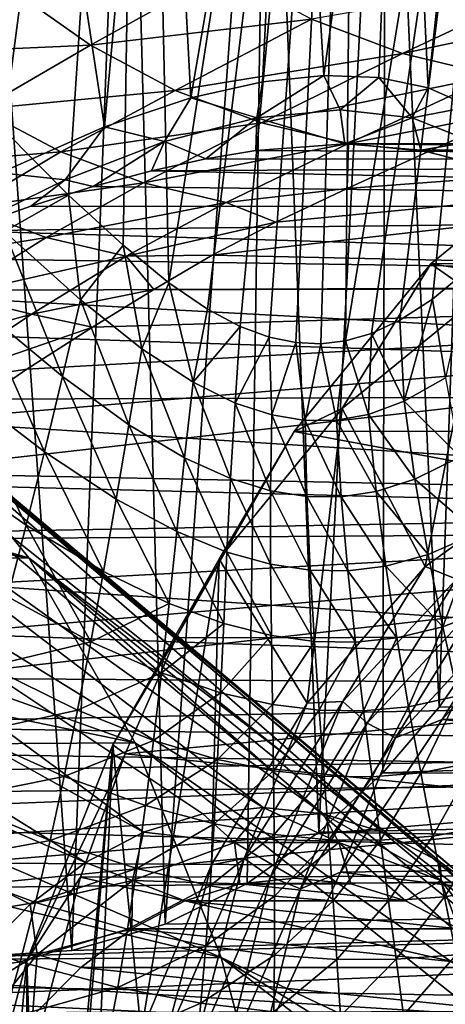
# Model space of a CAD drawing. Header units: metres. Extents: x 26 to 263, y -109 to 109.
# Tile 97 of 256: x 92.9 to 95.45, y -72.08 to -66.18. Entities that reach past the tile are written whole.
import ezdxf

# ---------------------------------------------------------------- set-up
doc = ezdxf.new("R2010")
doc.units = ezdxf.units.M
doc.layers.add('solid_500750', color=7, linetype='CONTINUOUS')

msp = doc.modelspace()

# ---------------------------------------------------------------- linework, layer by layer
at = {"layer": 'solid_500750'}
for points in [[(92.349869, -66.37558, -10.778296), (92.253792, -60.489216, -11.019605), (93.637665, -60.489216, -10.379937)], [(92.804375, -66.839622, -10.571192), (92.349869, -66.37558, -10.778296), (93.637665, -60.489216, -10.379937)], [(93.195076, -67.233391, -10.374574), (92.804375, -66.839622, -10.571192), (93.637665, -60.489216, -10.379937)], [(93.521492, -67.53334, -10.197003), (93.195076, -67.233391, -10.374574), (93.637665, -60.489216, -10.379937)], [(93.79454, -67.759102, -10.038718), (93.521492, -67.53334, -10.197003), (93.637665, -60.489216, -10.379937)], [(93.79454, -67.759102, -10.038718), (93.637665, -60.489216, -10.379937), (94.927635, -60.489216, -9.567357)], [(94.026596, -67.916397, -9.897257), (93.79454, -67.759102, -10.038718), (94.927635, -60.489216, -9.567357)], [(94.223351, -68.019287, -9.772202), (94.026596, -67.916397, -9.897257), (94.927635, -60.489216, -9.567357)], [(94.397377, -68.083305, -9.657588), (94.223351, -68.019287, -9.772202), (94.927635, -60.489216, -9.567357)], [(94.557495, -68.116325, -9.548771), (94.397377, -68.083305, -9.657588), (94.927635, -60.489216, -9.567357)], [(94.707169, -68.123459, -9.444062), (94.557495, -68.116325, -9.548771), (94.927635, -60.489216, -9.567357)], [(94.855202, -68.105576, -9.337617), (94.707169, -68.123459, -9.444062), (94.927635, -60.489216, -9.567357)], [(94.855202, -68.105576, -9.337617), (94.927635, -60.489216, -9.567357), (96.102196, -60.489216, -8.595399)], [(95.010353, -68.062431, -9.222814), (94.855202, -68.105576, -9.337617), (96.102196, -60.489216, -8.595399)], [(95.180176, -67.982773, -9.093325), (95.010353, -68.062431, -9.222814), (96.102196, -60.489216, -8.595399)], [(95.375259, -67.857002, -8.939245), (95.180176, -67.982773, -9.093325), (96.102196, -60.489216, -8.595399)], [(95.599876, -67.671043, -8.754326), (95.375259, -67.857002, -8.939245), (96.102196, -60.489216, -8.595399)], [(92.595161, -71.798309, -6.821433), (93.213516, -71.758476, -6.361683), (92.598267, -63.165283, -7.045923)], [(93.213516, -71.758476, -6.361683), (93.547867, -63.165283, -6.325364), (92.598267, -63.165283, -7.045923)], [(93.410065, -66.824394, 6.309254), (92.786674, -67.098976, 6.786581), (92.851974, -63.165283, 6.873679)], [(93.410065, -66.824394, 6.309254), (92.851974, -63.165283, 6.873679), (93.742744, -63.165283, 6.14898)], [(93.213516, -71.758476, -6.361683), (93.773468, -71.601631, -5.861157), (93.547867, -63.165283, -6.325364)], [(93.928223, -66.650398, 5.830965), (93.410065, -66.824394, 6.309254), (93.742744, -63.165283, 6.14898)], [(93.773468, -71.601631, -5.861157), (94.386108, -63.165283, -5.477837), (93.547867, -63.165283, -6.325364)], [(93.928223, -66.650398, 5.830965), (93.742744, -63.165283, 6.14898), (94.526543, -63.165283, 5.309737)], [(93.773468, -71.601631, -5.861157), (94.264328, -71.357086, -5.338443), (94.386108, -63.165283, -5.477837)], [(94.356415, -66.553879, 5.36456), (93.928223, -66.650398, 5.830965), (94.526543, -63.165283, 5.309737)], [(94.264328, -71.357086, -5.338443), (94.694374, -71.050339, -4.79473), (94.386108, -63.165283, -5.477837)], [(94.724045, -66.51535, 4.897476), (94.356415, -66.553879, 5.36456), (94.526543, -63.165283, 5.309737)], [(94.694374, -71.050339, -4.79473), (95.096161, -63.165283, -4.520353), (94.386108, -63.165283, -5.477837)], [(94.724045, -66.51535, 4.897476), (94.526543, -63.165283, 5.309737), (95.188766, -63.165283, 4.371584)], [(94.694374, -71.050339, -4.79473), (95.077049, -70.694931, -4.218605), (95.096161, -63.165283, -4.520353)], [(95.054848, -66.527321, 4.407077), (94.724045, -66.51535, 4.897476), (95.188766, -63.165283, 4.371584)], [(95.35041, -66.589828, 3.890971), (95.054848, -66.527321, 4.407077), (95.188766, -63.165283, 4.371584)], [(95.077049, -70.694931, -4.218605), (95.416168, -70.300903, -3.601927), (95.096161, -63.165283, -4.520353)], [(95.416168, -70.300903, -3.601927), (95.663773, -63.165283, -3.472131), (95.096161, -63.165283, -4.520353)], [(95.35041, -66.589828, 3.890971), (95.188766, -63.165283, 4.371584), (95.717072, -63.165283, 3.351997)], [(95.604256, -66.700859, 3.361442), (95.35041, -66.589828, 3.890971), (95.717072, -63.165283, 3.351997)], [(95.416168, -70.300903, -3.601927), (95.708122, -69.880592, -2.943548), (95.663773, -63.165283, -3.472131)], [(93.325455, -66.335068, 13.679985), (94.11557, -65.894485, 13.639935), (92.834808, -65.986336, 13.284221)], [(94.65081, -66.179298, 14.07344), (94.11557, -65.894485, 13.639935), (93.325455, -66.335068, 13.679985)], [(95.196045, -66.384613, 14.518682), (96.214127, -65.904076, 14.46312), (94.65081, -66.179298, 14.07344)], [(96.792694, -66.044327, 14.938733), (96.214127, -65.904076, 14.46312), (95.196045, -66.384613, 14.518682)], [(93.325455, -66.335068, 13.679985), (92.834808, -65.986336, 13.284221), (92.196114, -66.383713, 13.304923)], [(95.744217, -66.516724, 14.967596), (96.792694, -66.044327, 14.938733), (95.196045, -66.384613, 14.518682)], [(93.833542, -66.605049, 14.093684), (94.65081, -66.179298, 14.07344), (93.325455, -66.335068, 13.679985)], [(95.196045, -66.384613, 14.518682), (94.65081, -66.179298, 14.07344), (93.833542, -66.605049, 14.093684)], [(92.6642, -66.717148, 13.685437), (93.325455, -66.335068, 13.679985), (92.196114, -66.383713, 13.304923)], [(93.833542, -66.605049, 14.093684), (93.325455, -66.335068, 13.679985), (92.6642, -66.717148, 13.685437)], [(94.351311, -66.799202, 14.517361), (95.196045, -66.384613, 14.518682), (93.833542, -66.605049, 14.093684)], [(95.744217, -66.516724, 14.967596), (95.196045, -66.384613, 14.518682), (94.351311, -66.799202, 14.517361)], [(94.323746, -66.769424, 5.417156), (94.356415, -66.553879, 5.36456), (94.724045, -66.51535, 4.897476)], [(94.821991, -66.72094, 4.776449), (94.323746, -66.769424, 5.417156), (94.724045, -66.51535, 4.897476)], [(94.872162, -66.924156, 14.942891), (95.744217, -66.516724, 14.967596), (94.351311, -66.799202, 14.517361)], [(94.821991, -66.72094, 4.776449), (94.724045, -66.51535, 4.897476), (95.054848, -66.527321, 4.407077)], [(95.253601, -66.769493, 4.089092), (94.821991, -66.72094, 4.776449), (95.054848, -66.527321, 4.407077)], [(94.872162, -66.924156, 14.942891), (95.886612, -66.728287, 15.34569), (95.744217, -66.516724, 14.967596)], [(95.253601, -66.769493, 4.089092), (95.054848, -66.527321, 4.407077), (95.35041, -66.589828, 3.890971)], [(93.148903, -66.974266, 14.082107), (93.833542, -66.605049, 14.093684), (92.6642, -66.717148, 13.685437)], [(94.351311, -66.799202, 14.517361), (93.833542, -66.605049, 14.093684), (93.148903, -66.974266, 14.082107)], [(94.323746, -66.769424, 5.417156), (93.928223, -66.650398, 5.830965), (94.356415, -66.553879, 5.36456)], [(94.054443, -67.591896, 15.195211), (102.010353, -67.767082, 20.962805), (102.72541, -66.603149, 19.941813)], [(94.437431, -67.394508, 15.224483), (94.054443, -67.591896, 15.195211), (102.72541, -66.603149, 19.941813)], [(94.863274, -67.193092, 15.267376), (94.437431, -67.394508, 15.224483), (102.72541, -66.603149, 19.941813)], [(95.347252, -66.972404, 15.312216), (94.863274, -67.193092, 15.267376), (102.72541, -66.603149, 19.941813)], [(95.253601, -66.769493, 4.089092), (95.35041, -66.589828, 3.890971), (95.604256, -66.700859, 3.361442)], [(95.886612, -66.728287, 15.34569), (95.347252, -66.972404, 15.312216), (102.72541, -66.603149, 19.941813)], [(93.770363, -66.912209, 5.998648), (93.410065, -66.824394, 6.309254), (93.928223, -66.650398, 5.830965)], [(94.323746, -66.769424, 5.417156), (93.770363, -66.912209, 5.998648), (93.928223, -66.650398, 5.830965)], [(93.148903, -66.974266, 14.082107), (92.6642, -66.717148, 13.685437), (92.114487, -67.058716, 13.696397)], [(94.850075, -66.925003, 4.80234), (94.323746, -66.769424, 5.417156), (94.821991, -66.72094, 4.776449)], [(94.850075, -66.925003, 4.80234), (94.821991, -66.72094, 4.776449), (95.253601, -66.769493, 4.089092)], [(95.610672, -66.912331, 3.370238), (95.253601, -66.769493, 4.089092), (95.604256, -66.700859, 3.361442)], [(94.016647, -67.015167, 5.796372), (93.770363, -66.912209, 5.998648), (94.323746, -66.769424, 5.417156)], [(94.316681, -66.964966, 5.478585), (94.016647, -67.015167, 5.796372), (94.323746, -66.769424, 5.417156)], [(94.850075, -66.925003, 4.80234), (94.316681, -66.964966, 5.478585), (94.323746, -66.769424, 5.417156)], [(95.304832, -66.964249, 4.068787), (94.850075, -66.925003, 4.80234), (95.253601, -66.769493, 4.089092)], [(94.872162, -66.924156, 14.942891), (95.347252, -66.972404, 15.312216), (95.886612, -66.728287, 15.34569)], [(95.304832, -66.964249, 4.068787), (95.253601, -66.769493, 4.089092), (95.610672, -66.912331, 3.370238)], [(93.175049, -67.141853, 6.512582), (92.786674, -67.098976, 6.786581), (93.410065, -66.824394, 6.309254)], [(92.81057, -67.449974, -10.561358), (92.804375, -66.839622, -10.571192), (93.195076, -67.233391, -10.374574)], [(93.642822, -67.158257, 14.486878), (94.351311, -66.799202, 14.517361), (93.148903, -66.974266, 14.082107)], [(93.770363, -66.912209, 5.998648), (93.175049, -67.141853, 6.512582), (93.410065, -66.824394, 6.309254)], [(94.872162, -66.924156, 14.942891), (94.351311, -66.799202, 14.517361), (93.642822, -67.158257, 14.486878)], [(93.34259, -67.18119, 6.398139), (93.175049, -67.141853, 6.512582), (93.770363, -66.912209, 5.998648)], [(93.690796, -67.087105, 6.103824), (93.34259, -67.18119, 6.398139), (93.770363, -66.912209, 5.998648)], [(94.139778, -67.276001, 14.891455), (94.872162, -66.924156, 14.942891), (93.642822, -67.158257, 14.486878)], [(94.016647, -67.015167, 5.796372), (93.690796, -67.087105, 6.103824), (93.770363, -66.912209, 5.998648)], [(94.139778, -67.276001, 14.891455), (94.863274, -67.193092, 15.267376), (94.872162, -66.924156, 14.942891)], [(105.149483, -67.021484, 13.645908), (94.316681, -66.964966, 5.478585), (94.850075, -66.925003, 4.80234)], [(105.919426, -66.925003, 12.546307), (94.850075, -66.925003, 4.80234), (95.304832, -66.964249, 4.068787)], [(105.919426, -66.925003, 12.546307), (105.149483, -67.021484, 13.645908), (94.850075, -66.925003, 4.80234)], [(94.872162, -66.924156, 14.942891), (94.863274, -67.193092, 15.267376), (95.347252, -66.972404, 15.312216)], [(95.501938, -67.014297, 3.677047), (95.304832, -66.964249, 4.068787), (95.610672, -66.912331, 3.370238)], [(105.919426, -66.925003, 12.546307), (95.304832, -66.964249, 4.068787), (95.501938, -67.014297, 3.677047)], [(96.273888, -66.905464, 9.976745), (95.651535, -67.844826, 9.122114), (95.366211, -67.645096, 11.273047)], [(96.273888, -66.905464, 9.976745), (95.366211, -67.645096, 11.273047), (102.661972, -67.639748, 16.370296)], [(92.583122, -67.308205, 14.082163), (93.148903, -66.974266, 14.082107), (92.114487, -67.058716, 13.696397)], [(93.642822, -67.158257, 14.486878), (93.148903, -66.974266, 14.082107), (92.583122, -67.308205, 14.082163)], [(105.149483, -67.021484, 13.645908), (93.690796, -67.087105, 6.103824), (94.016647, -67.015167, 5.796372)], [(105.149483, -67.021484, 13.645908), (94.016647, -67.015167, 5.796372), (94.316681, -66.964966, 5.478585)], [(105.149483, -67.021484, 13.645908), (104.397827, -67.307922, 14.719394), (93.690796, -67.087105, 6.103824)], [(93.175049, -67.141853, 6.512582), (92.551147, -67.447548, 6.954322), (92.786674, -67.098976, 6.786581)], [(104.397827, -67.307922, 14.719394), (93.34259, -67.18119, 6.398139), (93.690796, -67.087105, 6.103824)], [(92.969406, -67.298622, 6.67836), (92.551147, -67.447548, 6.954322), (93.175049, -67.141853, 6.512582)], [(93.06015, -67.485786, 14.474038), (93.642822, -67.158257, 14.486878), (92.583122, -67.308205, 14.082163)], [(93.34259, -67.18119, 6.398139), (92.969406, -67.298622, 6.67836), (93.175049, -67.141853, 6.512582)], [(104.397827, -67.307922, 14.719394), (92.969406, -67.298622, 6.67836), (93.34259, -67.18119, 6.398139)], [(94.139778, -67.276001, 14.891455), (93.642822, -67.158257, 14.486878), (93.06015, -67.485786, 14.474038)], [(94.139778, -67.276001, 14.891455), (94.437431, -67.394508, 15.224483), (94.863274, -67.193092, 15.267376)], [(93.265938, -67.85997, -10.331174), (92.81057, -67.449974, -10.561358), (93.195076, -67.233391, -10.374574)], [(93.265938, -67.85997, -10.331174), (93.195076, -67.233391, -10.374574), (93.521492, -67.53334, -10.197003)], [(94.360352, -70.902344, 4.454275), (89.638306, -67.300003, 1.147153), (88.741898, -67.436729, 2.427351)], [(94.721375, -70.939102, 3.938675), (90.534706, -67.436729, -0.133045), (89.638306, -67.300003, 1.147153)], [(94.360352, -70.902344, 4.454275), (94.721375, -70.939102, 3.938675), (89.638306, -67.300003, 1.147153)], [(93.06015, -67.485786, 14.474038), (92.583122, -67.308205, 14.082163), (92.044441, -67.654678, 14.093661)], [(104.397827, -67.307922, 14.719394), (92.551147, -67.447548, 6.954322), (92.969406, -67.298622, 6.67836)], [(104.397827, -67.307922, 14.719394), (103.679497, -67.776711, 15.745258), (92.551147, -67.447548, 6.954322)], [(93.539558, -67.598709, 14.86354), (94.139778, -67.276001, 14.891455), (93.06015, -67.485786, 14.474038)], [(93.539558, -67.598709, 14.86354), (94.437431, -67.394508, 15.224483), (94.139778, -67.276001, 14.891455)], [(93.539558, -67.598709, 14.86354), (94.054443, -67.591896, 15.195211), (94.437431, -67.394508, 15.224483)], [(93.643242, -71.049278, 5.478413), (88.741898, -67.436729, 2.427351), (87.872734, -67.842766, 3.668651)], [(93.999329, -70.93924, 4.969868), (94.360352, -70.902344, 4.454275), (88.741898, -67.436729, 2.427351)], [(93.643242, -71.049278, 5.478413), (93.999329, -70.93924, 4.969868), (88.741898, -67.436729, 2.427351)], [(95.077477, -71.049004, 3.430111), (91.403877, -67.842766, -1.374346), (90.534706, -67.436729, -0.133045)], [(94.721375, -70.939102, 3.938675), (95.077477, -71.049004, 3.430111), (90.534706, -67.436729, -0.133045)], [(92.507454, -67.832062, 14.477578), (93.06015, -67.485786, 14.474038), (92.044441, -67.654678, 14.093661)], [(103.679497, -67.776711, 15.745258), (92.141388, -67.609436, 7.192493), (92.551147, -67.447548, 6.954322)], [(93.539558, -67.598709, 14.86354), (93.06015, -67.485786, 14.474038), (92.507454, -67.832062, 14.477578)], [(93.15815, -68.319824, -10.397932), (92.67067, -67.916222, -10.638375), (92.81057, -67.449974, -10.561358)], [(93.15815, -68.319824, -10.397932), (92.81057, -67.449974, -10.561358), (93.265938, -67.85997, -10.331174)], [(93.634476, -68.153114, -10.127507), (93.265938, -67.85997, -10.331174), (93.521492, -67.53334, -10.197003)], [(93.634476, -68.153114, -10.127507), (93.521492, -67.53334, -10.197003), (93.79454, -67.759102, -10.038718)], [(103.679497, -67.776711, 15.745258), (91.68988, -67.804581, 7.423619), (92.141388, -67.609436, 7.192493)], [(92.97184, -67.945992, 14.857755), (93.539558, -67.598709, 14.86354), (92.507454, -67.832062, 14.477578)], [(92.97184, -67.945992, 14.857755), (93.705925, -67.797653, 15.189102), (93.539558, -67.598709, 14.86354)], [(93.539558, -67.598709, 14.86354), (93.705925, -67.797653, 15.189102), (94.054443, -67.591896, 15.195211)], [(94.054443, -67.591896, 15.195211), (93.705925, -67.797653, 15.189102), (102.010353, -67.767082, 20.962805)], [(95.366211, -67.645096, 11.273047), (94.834541, -68.510536, 10.288902), (94.546349, -68.648598, 12.443927)], [(95.366211, -67.645096, 11.273047), (94.546349, -68.648598, 12.443927), (101.842972, -68.639557, 17.539944)], [(95.366211, -67.645096, 11.273047), (95.651535, -67.844826, 9.122114), (94.834541, -68.510536, 10.288902)], [(95.366211, -67.645096, 11.273047), (101.842972, -68.639557, 17.539944), (102.661972, -67.639748, 16.370296)], [(95.4543, -68.327095, -8.87543), (95.375259, -67.857002, -8.939245), (95.599876, -67.671043, -8.754326)], [(103.679497, -67.776711, 15.745258), (103.005737, -68.420006, 16.70746), (91.68988, -67.804581, 7.423619)], [(92.065605, -68.897118, 15.147587), (101.393288, -69.090591, 21.843878), (102.010353, -67.767082, 20.962805)], [(92.522072, -68.565178, 15.159576), (92.065605, -68.897118, 15.147587), (102.010353, -67.767082, 20.962805)], [(92.944733, -68.276306, 15.169888), (92.522072, -68.565178, 15.159576), (102.010353, -67.767082, 20.962805)], [(93.337318, -68.023705, 15.180264), (92.944733, -68.276306, 15.169888), (102.010353, -67.767082, 20.962805)], [(93.705925, -67.797653, 15.189102), (93.337318, -68.023705, 15.180264), (102.010353, -67.767082, 20.962805)], [(93.941032, -68.353371, -9.946091), (93.634476, -68.153114, -10.127507), (93.79454, -67.759102, -10.038718)], [(93.941032, -68.353371, -9.946091), (93.79454, -67.759102, -10.038718), (94.026596, -67.916397, -9.897257)], [(93.296936, -71.230957, 5.972988), (87.872734, -67.842766, 3.668651), (87.057213, -68.505768, 4.833337)], [(93.296936, -71.230957, 5.972988), (93.643242, -71.049278, 5.478413), (87.872734, -67.842766, 3.668651)], [(103.005737, -68.420006, 16.70746), (91.214981, -68.027313, 7.635487), (91.68988, -67.804581, 7.423619)], [(95.755615, -71.481277, 2.461632), (92.219398, -68.505768, -2.539031), (91.403877, -67.842766, -1.374346)], [(95.423805, -71.23056, 2.935504), (95.755615, -71.481277, 2.461632), (91.403877, -67.842766, -1.374346)], [(95.077477, -71.049004, 3.430111), (95.423805, -71.23056, 2.935504), (91.403877, -67.842766, -1.374346)], [(92.97184, -67.945992, 14.857755), (92.507454, -67.832062, 14.477578), (91.888718, -68.248955, 14.480712)], [(92.97184, -67.945992, 14.857755), (93.337318, -68.023705, 15.180264), (93.705925, -67.797653, 15.189102)], [(95.332512, -69.45845, 9.577728), (94.834541, -68.510536, 10.288902), (95.651535, -67.844826, 9.122114)], [(96.13372, -68.881889, 8.433484), (95.332512, -69.45845, 9.577728), (95.651535, -67.844826, 9.122114)], [(93.55648, -68.60865, -10.182248), (93.15815, -68.319824, -10.397932), (93.265938, -67.85997, -10.331174)], [(93.55648, -68.60865, -10.182248), (93.265938, -67.85997, -10.331174), (93.634476, -68.153114, -10.127507)], [(95.205978, -68.467247, -9.073236), (95.180176, -67.982773, -9.093325), (95.375259, -67.857002, -8.939245)], [(95.4543, -68.327095, -8.87543), (95.205978, -68.467247, -9.073236), (95.375259, -67.857002, -8.939245)], [(92.338417, -68.368904, 14.854672), (92.97184, -67.945992, 14.857755), (91.888718, -68.248955, 14.480712)], [(92.338417, -68.368904, 14.854672), (93.337318, -68.023705, 15.180264), (92.97184, -67.945992, 14.857755)], [(93.050117, -68.770195, -10.478556), (92.528526, -68.373734, -10.731433), (92.67067, -67.916222, -10.638375)], [(93.050117, -68.770195, -10.478556), (92.67067, -67.916222, -10.638375), (93.15815, -68.319824, -10.397932)], [(93.941032, -68.353371, -9.946091), (94.026596, -67.916397, -9.897257), (94.223351, -68.019287, -9.772202)], [(92.338417, -68.368904, 14.854672), (92.944733, -68.276306, 15.169888), (93.337318, -68.023705, 15.180264)], [(94.193863, -68.478363, -9.788033), (93.941032, -68.353371, -9.946091), (94.223351, -68.019287, -9.772202)], [(94.193863, -68.478363, -9.788033), (94.223351, -68.019287, -9.772202), (94.397377, -68.083305, -9.657588)], [(95.205978, -68.467247, -9.073236), (95.010353, -68.062431, -9.222814), (95.180176, -67.982773, -9.093325)], [(103.005737, -68.420006, 16.70746), (90.355515, -68.464172, 7.932532), (91.214981, -68.027313, 7.635487)], [(94.413269, -68.549759, -9.644499), (94.193863, -68.478363, -9.788033), (94.397377, -68.083305, -9.657588)], [(94.413269, -68.549759, -9.644499), (94.397377, -68.083305, -9.657588), (94.557495, -68.116325, -9.548771)], [(94.992836, -68.54628, -9.235561), (94.855202, -68.105576, -9.337617), (95.010353, -68.062431, -9.222814)], [(95.205978, -68.467247, -9.073236), (94.992836, -68.54628, -9.235561), (95.010353, -68.062431, -9.222814)], [(94.612343, -68.582245, -9.5091), (94.413269, -68.549759, -9.644499), (94.557495, -68.116325, -9.548771)], [(94.612343, -68.582245, -9.5091), (94.557495, -68.116325, -9.548771), (94.707169, -68.123459, -9.444062)], [(94.80056, -68.580734, -9.376197), (94.612343, -68.582245, -9.5091), (94.707169, -68.123459, -9.444062)], [(94.80056, -68.580734, -9.376197), (94.707169, -68.123459, -9.444062), (94.855202, -68.105576, -9.337617)], [(94.992836, -68.54628, -9.235561), (94.80056, -68.580734, -9.376197), (94.855202, -68.105576, -9.337617)], [(93.889915, -68.806702, -9.988347), (93.55648, -68.60865, -10.182248), (93.634476, -68.153114, -10.127507)], [(93.889915, -68.806702, -9.988347), (93.634476, -68.153114, -10.127507), (93.941032, -68.353371, -9.946091)], [(92.338417, -68.368904, 14.854672), (92.522072, -68.565178, 15.159576), (92.944733, -68.276306, 15.169888)], [(92.94091, -69.210197, -10.572475), (92.383766, -68.821693, -10.84004), (92.528526, -68.373734, -10.731433)], [(92.94091, -69.210197, -10.572475), (92.528526, -68.373734, -10.731433), (93.050117, -68.770195, -10.478556)], [(93.480286, -69.053925, -10.249104), (93.050117, -68.770195, -10.478556), (93.15815, -68.319824, -10.397932)], [(93.480286, -69.053925, -10.249104), (93.15815, -68.319824, -10.397932), (93.55648, -68.60865, -10.182248)], [(94.165855, -68.931396, -9.818542), (93.889915, -68.806702, -9.988347), (93.941032, -68.353371, -9.946091)], [(94.165855, -68.931396, -9.818542), (93.941032, -68.353371, -9.946091), (94.193863, -68.478363, -9.788033)], [(95.54081, -68.801247, -8.831012), (95.205978, -68.467247, -9.073236), (95.4543, -68.327095, -8.87543)], [(103.005737, -68.420006, 16.70746), (102.388474, -69.2286, 17.588976), (90.355515, -68.464172, 7.932532)], [(102.388474, -69.2286, 17.588976), (89.564323, -68.897736, 8.118481), (90.355515, -68.464172, 7.932532)], [(94.405579, -69.003868, -9.663946), (94.165855, -68.931396, -9.818542), (94.193863, -68.478363, -9.788033)], [(94.405579, -69.003868, -9.663946), (94.193863, -68.478363, -9.788033), (94.413269, -68.549759, -9.644499)], [(95.270668, -68.934975, -9.046169), (94.992836, -68.54628, -9.235561), (95.205978, -68.467247, -9.073236)], [(95.54081, -68.801247, -8.831012), (95.270668, -68.934975, -9.046169), (95.205978, -68.467247, -9.073236)], [(92.965157, -71.481804, 6.446815), (93.296936, -71.230957, 5.972988), (87.057213, -68.505768, 4.833337)], [(92.65242, -71.798378, 6.893452), (92.965157, -71.481804, 6.446815), (87.057213, -68.505768, 4.833337)], [(89.767471, -68.511345, -4.267653), (92.219398, -68.505768, -2.539031), (92.956497, -69.405602, -3.591714)], [(90.147858, -68.935089, -4.810905), (89.767471, -68.511345, -4.267653), (92.956497, -69.405602, -3.591714)], [(96.06839, -71.797737, 2.01494), (92.956497, -69.405602, -3.591714), (92.219398, -68.505768, -2.539031)], [(95.755615, -71.481277, 2.461632), (96.06839, -71.797737, 2.01494), (92.219398, -68.505768, -2.539031)], [(94.624168, -70.276337, 10.589343), (94.096527, -69.413849, 11.342891), (94.834541, -68.510536, 10.288902)], [(94.546349, -68.648598, 12.443927), (94.834541, -68.510536, 10.288902), (94.096527, -69.413849, 11.342891)], [(94.623093, -69.038383, -9.517903), (94.405579, -69.003868, -9.663946), (94.413269, -68.549759, -9.644499)], [(94.623093, -69.038383, -9.517903), (94.413269, -68.549759, -9.644499), (94.612343, -68.582245, -9.5091)], [(95.332512, -69.45845, 9.577728), (94.624168, -70.276337, 10.589343), (94.834541, -68.510536, 10.288902)], [(95.038376, -69.009087, -9.222277), (94.80056, -68.580734, -9.376197), (94.992836, -68.54628, -9.235561)], [(95.270668, -68.934975, -9.046169), (95.038376, -69.009087, -9.222277), (94.992836, -68.54628, -9.235561)], [(93.842628, -69.248909, -10.0413), (93.480286, -69.053925, -10.249104), (93.55648, -68.60865, -10.182248)], [(93.842628, -69.248909, -10.0413), (93.55648, -68.60865, -10.182248), (93.889915, -68.806702, -9.988347)], [(94.828636, -69.039764, -9.374386), (94.612343, -68.582245, -9.5091), (94.80056, -68.580734, -9.376197)], [(94.828636, -69.039764, -9.374386), (94.623093, -69.038383, -9.517903), (94.612343, -68.582245, -9.5091)], [(95.038376, -69.009087, -9.222277), (94.828636, -69.039764, -9.374386), (94.80056, -68.580734, -9.376197)], [(94.546349, -68.648598, 12.443927), (94.096527, -69.413849, 11.342891), (93.839081, -69.885597, 13.454017)], [(94.546349, -68.648598, 12.443927), (93.839081, -69.885597, 13.454017), (101.136002, -69.872124, 18.549604)], [(94.546349, -68.648598, 12.443927), (101.136002, -69.872124, 18.549604), (101.842972, -68.639557, 17.539944)], [(93.404335, -69.487976, -10.32747), (92.94091, -69.210197, -10.572475), (93.050117, -68.770195, -10.478556)], [(93.404335, -69.487976, -10.32747), (93.050117, -68.770195, -10.478556), (93.480286, -69.053925, -10.249104)], [(92.82975, -69.639076, -10.679059), (92.383766, -68.821693, -10.84004), (92.94091, -69.210197, -10.572475)], [(94.143677, -69.372391, -9.8586), (93.842628, -69.248909, -10.0413), (93.889915, -68.806702, -9.988347)], [(94.143677, -69.372391, -9.8586), (93.889915, -68.806702, -9.988347), (94.165855, -68.931396, -9.818542)], [(95.64296, -69.257797, -8.793427), (95.270668, -68.934975, -9.046169), (95.54081, -68.801247, -8.831012)], [(102.388474, -69.2286, 17.588976), (88.838425, -69.313248, 8.218221), (89.564323, -68.897736, 8.118481)], [(92.065605, -68.897118, 15.147587), (91.573441, -69.267456, 15.122125), (101.393288, -69.090591, 21.843878)], [(95.518723, -69.53344, 9.37788), (95.332512, -69.45845, 9.577728), (96.13372, -68.881889, 8.433484)], [(90.505486, -69.415054, -5.321654), (90.147858, -68.935089, -4.810905), (92.956497, -69.405602, -3.591714)], [(94.405655, -69.444977, -9.692001), (94.143677, -69.372391, -9.8586), (94.165855, -68.931396, -9.818542)], [(94.405655, -69.444977, -9.692001), (94.165855, -68.931396, -9.818542), (94.405579, -69.003868, -9.663946)], [(95.349579, -69.385895, -9.025855), (95.038376, -69.009087, -9.222277), (95.270668, -68.934975, -9.046169)], [(95.64296, -69.257797, -8.793427), (95.349579, -69.385895, -9.025855), (95.270668, -68.934975, -9.046169)], [(94.643463, -69.48053, -9.534547), (94.405579, -69.003868, -9.663946), (94.623093, -69.038383, -9.517903)], [(94.643463, -69.48053, -9.534547), (94.405655, -69.444977, -9.692001), (94.405579, -69.003868, -9.663946)], [(95.096741, -69.455956, -9.215887), (94.828636, -69.039764, -9.374386), (95.038376, -69.009087, -9.222277)], [(95.349579, -69.385895, -9.025855), (95.096741, -69.455956, -9.215887), (95.038376, -69.009087, -9.222277)], [(93.796936, -69.678978, -10.104339), (93.404335, -69.487976, -10.32747), (93.480286, -69.053925, -10.249104)], [(93.796936, -69.678978, -10.104339), (93.480286, -69.053925, -10.249104), (93.842628, -69.248909, -10.0413)], [(94.868019, -69.483818, -9.379836), (94.623093, -69.038383, -9.517903), (94.828636, -69.039764, -9.374386)], [(94.868019, -69.483818, -9.379836), (94.643463, -69.48053, -9.534547), (94.623093, -69.038383, -9.517903)], [(95.096741, -69.455956, -9.215887), (94.868019, -69.483818, -9.379836), (94.828636, -69.039764, -9.374386)], [(89.971191, -70.392982, 14.832003), (100.884766, -70.54763, 22.569967), (101.393288, -69.090591, 21.843878)], [(90.480446, -70.028641, 14.940633), (89.971191, -70.392982, 14.832003), (101.393288, -69.090591, 21.843878)], [(91.023094, -69.649734, 15.041557), (90.480446, -70.028641, 14.940633), (101.393288, -69.090591, 21.843878)], [(91.573441, -69.267456, 15.122125), (91.023094, -69.649734, 15.041557), (101.393288, -69.090591, 21.843878)], [(102.388474, -69.2286, 17.588976), (101.83992, -70.19133, 18.372471), (88.838425, -69.313248, 8.218221)], [(93.327385, -69.910065, -10.41663), (92.82975, -69.639076, -10.679059), (92.94091, -69.210197, -10.572475)], [(93.327385, -69.910065, -10.41663), (92.94091, -69.210197, -10.572475), (93.404335, -69.487976, -10.32747)], [(94.124413, -69.800262, -9.907593), (93.796936, -69.678978, -10.104339), (93.842628, -69.248909, -10.0413)], [(94.124413, -69.800262, -9.907593), (93.842628, -69.248909, -10.0413), (94.143677, -69.372391, -9.8586)], [(95.437225, -69.818939, -9.010986), (95.349579, -69.385895, -9.025855), (95.64296, -69.257797, -8.793427)], [(95.754944, -69.695717, -8.761096), (95.437225, -69.818939, -9.010986), (95.64296, -69.257797, -8.793427)], [(101.83992, -70.19133, 18.372471), (88.162834, -69.708733, 8.252638), (88.838425, -69.313248, 8.218221)], [(94.40992, -69.871971, -9.728025), (94.124413, -69.800262, -9.907593), (94.143677, -69.372391, -9.8586)], [(94.40992, -69.871971, -9.728025), (94.143677, -69.372391, -9.8586), (94.405655, -69.444977, -9.692001)], [(90.505486, -69.415054, -5.321654), (92.956497, -69.405602, -3.591714), (93.592766, -70.514908, -4.500409)], [(90.837677, -69.947578, -5.796065), (90.505486, -69.415054, -5.321654), (93.592766, -70.514908, -4.500409)], [(96.620132, -72.609863, 1.226966), (93.592766, -70.514908, -4.500409), (92.956497, -69.405602, -3.591714)], [(96.35788, -72.175652, 1.601504), (96.620132, -72.609863, 1.226966), (92.956497, -69.405602, -3.591714)], [(96.06839, -71.797737, 2.01494), (96.35788, -72.175652, 1.601504), (92.956497, -69.405602, -3.591714)], [(93.630608, -72.248589, 12.0083), (93.459869, -70.527412, 12.252141), (94.096527, -69.413849, 11.342891)], [(93.839081, -69.885597, 13.454017), (94.096527, -69.413849, 11.342891), (93.459869, -70.527412, 12.252141)], [(94.051079, -71.245583, 11.4078), (93.630608, -72.248589, 12.0083), (94.096527, -69.413849, 11.342891)], [(94.624168, -70.276337, 10.589343), (94.051079, -71.245583, 11.4078), (94.096527, -69.413849, 11.342891)], [(95.437225, -69.818939, -9.010986), (95.096741, -69.455956, -9.215887), (95.349579, -69.385895, -9.025855)], [(93.327385, -69.910065, -10.41663), (93.404335, -69.487976, -10.32747), (93.796936, -69.678978, -10.104339)], [(94.669228, -69.907555, -9.558334), (94.405655, -69.444977, -9.692001), (94.643463, -69.48053, -9.534547)], [(94.669228, -69.907555, -9.558334), (94.40992, -69.871971, -9.728025), (94.405655, -69.444977, -9.692001)], [(94.83847, -70.267769, 10.34938), (94.624168, -70.276337, 10.589343), (95.332512, -69.45845, 9.577728)], [(94.913948, -69.911774, -9.39173), (94.643463, -69.48053, -9.534547), (94.868019, -69.483818, -9.379836)], [(94.913948, -69.911774, -9.39173), (94.669228, -69.907555, -9.558334), (94.643463, -69.48053, -9.534547)], [(94.83847, -70.267769, 10.34938), (95.332512, -69.45845, 9.577728), (95.518723, -69.53344, 9.37788)], [(95.162758, -69.885803, -9.215361), (94.868019, -69.483818, -9.379836), (95.096741, -69.455956, -9.215887)], [(95.162758, -69.885803, -9.215361), (94.913948, -69.911774, -9.39173), (94.868019, -69.483818, -9.379836)], [(95.437225, -69.818939, -9.010986), (95.162758, -69.885803, -9.215361), (95.096741, -69.455956, -9.215887)], [(94.83847, -70.267769, 10.34938), (95.518723, -69.53344, 9.37788), (94.983414, -70.3974, 10.331367)], [(95.518723, -69.53344, 9.37788), (95.649048, -69.678848, 9.380744), (94.983414, -70.3974, 10.331367)], [(92.716187, -70.05629, -10.797509), (92.82975, -69.639076, -10.679059), (93.327385, -69.910065, -10.41663)], [(101.83992, -70.19133, 18.372471), (87.504539, -70.095207, 8.232536), (88.162834, -69.708733, 8.252638)], [(93.75116, -70.096184, -10.176672), (93.327385, -69.910065, -10.41663), (93.796936, -69.678978, -10.104339)], [(93.75116, -70.096184, -10.176672), (93.796936, -69.678978, -10.104339), (94.124413, -69.800262, -9.907593)], [(94.983414, -70.3974, 10.331367), (95.649048, -69.678848, 9.380744), (95.153915, -70.484001, 10.370914)], [(95.649048, -69.678848, 9.380744), (95.809784, -69.775993, 9.434239), (95.153915, -70.484001, 10.370914)], [(95.529724, -70.233902, -9.000053), (95.437225, -69.818939, -9.010986), (95.754944, -69.695717, -8.761096)], [(95.153915, -70.484001, 10.370914), (95.809784, -69.775993, 9.434239), (95.433975, -70.374222, 10.304545)], [(95.809784, -69.775993, 9.434239), (95.78817, -69.983963, 9.798699), (95.433975, -70.374222, 10.304545)], [(94.105927, -70.214363, -9.964664), (93.75116, -70.096184, -10.176672), (94.124413, -69.800262, -9.907593)], [(94.105927, -70.214363, -9.964664), (94.124413, -69.800262, -9.907593), (94.40992, -69.871971, -9.728025)], [(95.23278, -70.298325, -9.219383), (95.162758, -69.885803, -9.215361), (95.437225, -69.818939, -9.010986)], [(95.529724, -70.233902, -9.000053), (95.23278, -70.298325, -9.219383), (95.437225, -69.818939, -9.010986)], [(93.248734, -70.319756, -10.515656), (92.716187, -70.05629, -10.797509), (93.327385, -69.910065, -10.41663)], [(93.248734, -70.319756, -10.515656), (93.327385, -69.910065, -10.41663), (93.75116, -70.096184, -10.176672)], [(93.839081, -69.885597, 13.454017), (93.459869, -70.527412, 12.252141), (93.534431, -70.580467, 13.889095)], [(93.534431, -70.580467, 13.889095), (100.562538, -71.300003, 19.368601), (101.136002, -69.872124, 18.549604)], [(93.839081, -69.885597, 13.454017), (93.534431, -70.580467, 13.889095), (101.136002, -69.872124, 18.549604)], [(94.415779, -70.284256, -9.771086), (94.105927, -70.214363, -9.964664), (94.40992, -69.871971, -9.728025)], [(94.415779, -70.284256, -9.771086), (94.40992, -69.871971, -9.728025), (94.669228, -69.907555, -9.558334)], [(94.697395, -70.318962, -9.588242), (94.415779, -70.284256, -9.771086), (94.669228, -69.907555, -9.558334)], [(94.697395, -70.318962, -9.588242), (94.669228, -69.907555, -9.558334), (94.913948, -69.911774, -9.39173)], [(94.963074, -70.323227, -9.408923), (94.697395, -70.318962, -9.588242), (94.913948, -69.911774, -9.39173)], [(94.963074, -70.323227, -9.408923), (94.913948, -69.911774, -9.39173), (95.162758, -69.885803, -9.215361)], [(95.23278, -70.298325, -9.219383), (94.963074, -70.323227, -9.408923), (95.162758, -69.885803, -9.215361)], [(109.998726, -70.192795, 6.720487), (95.708122, -69.880592, -2.943548), (95.416168, -70.300903, -3.601927)], [(91.141907, -70.528641, -6.230555), (90.837677, -69.947578, -5.796065), (93.592766, -70.514908, -4.500409)], [(95.433975, -70.374222, 10.304545), (95.78817, -69.983963, 9.798699), (104.120621, -70.271843, 16.20492)], [(92.599777, -70.461311, -10.927029), (92.716187, -70.05629, -10.797509), (93.248734, -70.319756, -10.515656)], [(101.83992, -70.19133, 18.372471), (86.81002, -70.496864, 8.155372), (87.504539, -70.095207, 8.232536)], [(93.704323, -70.500214, -10.257251), (93.248734, -70.319756, -10.515656), (93.75116, -70.096184, -10.176672)], [(93.704323, -70.500214, -10.257251), (93.75116, -70.096184, -10.176672), (94.105927, -70.214363, -9.964664)], [(101.83992, -70.19133, 18.372471), (101.596542, -70.723244, 18.720091), (86.81002, -70.496864, 8.155372)], [(109.998726, -70.192795, 6.720487), (95.416168, -70.300903, -3.601927), (95.077049, -70.694931, -4.218605)], [(110.242088, -70.724815, 6.372968), (109.998726, -70.192795, 6.720487), (95.077049, -70.694931, -4.218605)], [(94.086975, -70.614494, -10.028641), (93.704323, -70.500214, -10.257251), (94.105927, -70.214363, -9.964664)], [(94.086975, -70.614494, -10.028641), (94.105927, -70.214363, -9.964664), (94.415779, -70.284256, -9.771086)], [(95.30481, -70.694, -9.226297), (95.23278, -70.298325, -9.219383), (95.529724, -70.233902, -9.000053)], [(95.624962, -70.631409, -8.991275), (95.30481, -70.694, -9.226297), (95.529724, -70.233902, -9.000053)], [(93.167664, -70.716606, -10.62362), (92.599777, -70.461311, -10.927029), (93.248734, -70.319756, -10.515656)], [(93.167664, -70.716606, -10.62362), (93.248734, -70.319756, -10.515656), (93.704323, -70.500214, -10.257251)], [(94.2472, -71.20752, 11.193808), (94.051079, -71.245583, 11.4078), (94.624168, -70.276337, 10.589343)], [(94.421783, -70.681808, -9.819891), (94.086975, -70.614494, -10.028641), (94.415779, -70.284256, -9.771086)], [(94.2472, -71.20752, 11.193808), (94.624168, -70.276337, 10.589343), (94.83847, -70.267769, 10.34938)], [(94.2472, -71.20752, 11.193808), (94.83847, -70.267769, 10.34938), (94.404846, -71.316956, 11.15765)], [(94.83847, -70.267769, 10.34938), (94.983414, -70.3974, 10.331367), (94.404846, -71.316956, 11.15765)], [(94.421783, -70.681808, -9.819891), (94.415779, -70.284256, -9.771086), (94.697395, -70.318962, -9.588242)], [(94.726295, -70.714897, -9.622858), (94.421783, -70.681808, -9.819891), (94.697395, -70.318962, -9.588242)], [(94.726295, -70.714897, -9.622858), (94.697395, -70.318962, -9.588242), (94.963074, -70.323227, -9.408923)], [(95.013527, -70.718506, -9.429882), (94.726295, -70.714897, -9.622858), (94.963074, -70.323227, -9.408923)], [(95.013527, -70.718506, -9.429882), (94.963074, -70.323227, -9.408923), (95.23278, -70.298325, -9.219383)], [(95.30481, -70.694, -9.226297), (95.013527, -70.718506, -9.429882), (95.23278, -70.298325, -9.219383)], [(95.433975, -70.374222, 10.304545), (104.120621, -70.271843, 16.20492), (103.490471, -71.173477, 17.104872)], [(94.824013, -71.290024, 11.175665), (95.433975, -70.374222, 10.304545), (103.490471, -71.173477, 17.104872)], [(95.153915, -70.484001, 10.370914), (95.433975, -70.374222, 10.304545), (94.824013, -71.290024, 11.175665)], [(89.971191, -70.392982, 14.832003), (89.465584, -70.726021, 14.688063), (100.884766, -70.54763, 22.569967)], [(94.404846, -71.316956, 11.15765), (94.983414, -70.3974, 10.331367), (94.583839, -71.390068, 11.185073)], [(94.983414, -70.3974, 10.331367), (95.153915, -70.484001, 10.370914), (94.583839, -71.390068, 11.185073)], [(101.596542, -70.723244, 18.720091), (86.134743, -70.868965, 8.022638), (86.81002, -70.496864, 8.155372)], [(92.480026, -70.85363, -11.066991), (92.599777, -70.461311, -10.927029), (93.167664, -70.716606, -10.62362)], [(93.655449, -70.890747, -10.345016), (93.167664, -70.716606, -10.62362), (93.704323, -70.500214, -10.257251)], [(93.655449, -70.890747, -10.345016), (93.704323, -70.500214, -10.257251), (94.086975, -70.614494, -10.028641)], [(94.583839, -71.390068, 11.185073), (95.153915, -70.484001, 10.370914), (94.824013, -71.290024, 11.175665)], [(87.358162, -71.887024, 13.830082), (100.494873, -72.111557, 23.126631), (100.884766, -70.54763, 22.569967)], [(87.911194, -71.618988, 14.089862), (87.358162, -71.887024, 13.830082), (100.884766, -70.54763, 22.569967)], [(88.443672, -71.33596, 14.318474), (87.911194, -71.618988, 14.089862), (100.884766, -70.54763, 22.569967)], [(88.958229, -71.037331, 14.515502), (88.443672, -71.33596, 14.318474), (100.884766, -70.54763, 22.569967)], [(89.465584, -70.726021, 14.688063), (88.958229, -71.037331, 14.515502), (100.884766, -70.54763, 22.569967)], [(91.141907, -70.528641, -6.230555), (93.592766, -70.514908, -4.500409), (94.108887, -71.800003, -5.237505)], [(91.416023, -71.154175, -6.62203), (91.141907, -70.528641, -6.230555), (94.108887, -71.800003, -5.237505)], [(93.045547, -74.925423, 12.84385), (92.943703, -71.818352, 12.989299), (93.459869, -70.527412, 12.252141)], [(93.534431, -70.580467, 13.889095), (93.459869, -70.527412, 12.252141), (92.943703, -71.818352, 12.989299)], [(93.155525, -74.113014, 12.686781), (93.045547, -74.925423, 12.84385), (93.459869, -70.527412, 12.252141)], [(93.341827, -73.215797, 12.420716), (93.155525, -74.113014, 12.686781), (93.459869, -70.527412, 12.252141)], [(93.630608, -72.248589, 12.0083), (93.341827, -73.215797, 12.420716), (93.459869, -70.527412, 12.252141)], [(96.851685, -73.094749, 0.896279), (94.108887, -71.800003, -5.237505), (93.592766, -70.514908, -4.500409)], [(96.620132, -72.609863, 1.226966), (96.851685, -73.094749, 0.896279), (93.592766, -70.514908, -4.500409)], [(93.534431, -70.580467, 13.889095), (92.943703, -71.818352, 12.989299), (93.265594, -71.319641, 14.273037)], [(93.534431, -70.580467, 13.889095), (93.265594, -71.319641, 14.273037), (100.562538, -71.300003, 19.368601)], [(94.06636, -71.000496, -10.098341), (93.655449, -70.890747, -10.345016), (94.086975, -70.614494, -10.028641)], [(94.06636, -71.000496, -10.098341), (94.086975, -70.614494, -10.028641), (94.421783, -70.681808, -9.819891)], [(95.376915, -71.073364, -9.234432), (95.30481, -70.694, -9.226297), (95.624962, -70.631409, -8.991275)], [(95.720879, -71.012138, -8.982861), (95.376915, -71.073364, -9.234432), (95.624962, -70.631409, -8.991275)], [(101.596542, -70.723244, 18.720091), (101.376175, -71.283813, 19.034794), (86.134743, -70.868965, 8.022638)], [(93.08345, -71.100235, -10.739798), (92.480026, -70.85363, -11.066991), (93.167664, -70.716606, -10.62362)], [(93.08345, -71.100235, -10.739798), (93.167664, -70.716606, -10.62362), (93.655449, -70.890747, -10.345016)], [(94.426506, -71.064621, -9.873136), (94.06636, -71.000496, -10.098341), (94.421783, -70.681808, -9.819891)], [(94.426506, -71.064621, -9.873136), (94.421783, -70.681808, -9.819891), (94.726295, -70.714897, -9.622858)], [(94.754303, -71.095535, -9.660756), (94.426506, -71.064621, -9.873136), (94.726295, -70.714897, -9.622858)], [(110.242088, -70.724815, 6.372968), (95.077049, -70.694931, -4.218605), (94.694374, -71.050339, -4.79473)], [(110.462357, -71.285431, 6.058365), (110.242088, -70.724815, 6.372968), (94.694374, -71.050339, -4.79473)], [(94.754303, -71.095535, -9.660756), (94.726295, -70.714897, -9.622858), (95.013527, -70.718506, -9.429882)], [(95.06353, -71.097961, -9.453059), (94.754303, -71.095535, -9.660756), (95.013527, -70.718506, -9.429882)], [(95.06353, -71.097961, -9.453059), (95.013527, -70.718506, -9.429882), (95.30481, -70.694, -9.226297)], [(95.376915, -71.073364, -9.234432), (95.06353, -71.097961, -9.453059), (95.30481, -70.694, -9.226297)], [(92.356544, -71.233032, -11.217287), (92.480026, -70.85363, -11.066991), (93.08345, -71.100235, -10.739798)], [(101.376175, -71.283813, 19.034794), (85.487236, -71.19516, 7.839845), (86.134743, -70.868965, 8.022638)], [(93.60363, -71.267548, -10.439151), (93.08345, -71.100235, -10.739798), (93.655449, -70.890747, -10.345016)], [(93.60363, -71.267548, -10.439151), (93.655449, -70.890747, -10.345016), (94.06636, -71.000496, -10.098341)], [(94.189133, -71.112541, 4.999275), (94.360352, -70.902344, 4.454275), (93.999329, -70.93924, 4.969868)], [(94.189133, -71.112541, 4.999275), (94.81459, -71.112541, 4.106032), (94.360352, -70.902344, 4.454275)], [(94.81459, -71.112541, 4.106032), (94.721375, -70.939102, 3.938675), (94.360352, -70.902344, 4.454275)], [(94.189133, -71.112541, 4.999275), (93.999329, -70.93924, 4.969868), (93.643242, -71.049278, 5.478413)], [(95.426376, -71.339256, 3.232309), (95.077477, -71.049004, 3.430111), (94.721375, -70.939102, 3.938675)], [(94.81459, -71.112541, 4.106032), (95.426376, -71.339256, 3.232309), (94.721375, -70.939102, 3.938675)], [(94.042999, -71.372269, -10.17285), (93.60363, -71.267548, -10.439151), (94.06636, -71.000496, -10.098341)], [(94.042999, -71.372269, -10.17285), (94.06636, -71.000496, -10.098341), (94.426506, -71.064621, -9.873136)], [(95.447502, -71.437012, -9.242481), (95.376915, -71.073364, -9.234432), (95.720879, -71.012138, -8.982861)], [(95.815804, -71.376854, -8.973403), (95.447502, -71.437012, -9.242481), (95.720879, -71.012138, -8.982861)], [(93.577347, -71.339256, 5.872999), (93.643242, -71.049278, 5.478413), (93.296936, -71.230957, 5.972988)], [(93.577347, -71.339256, 5.872999), (94.189133, -71.112541, 4.999275), (93.643242, -71.049278, 5.478413)], [(94.428703, -71.432777, -9.929808), (94.042999, -71.372269, -10.17285), (94.426506, -71.064621, -9.873136)], [(110.462357, -71.285431, 6.058365), (94.694374, -71.050339, -4.79473), (94.264328, -71.357086, -5.338443)], [(94.428703, -71.432777, -9.929808), (94.426506, -71.064621, -9.873136), (94.754303, -71.095535, -9.660756)], [(95.111588, -71.462029, -9.477246), (95.06353, -71.097961, -9.453059), (95.376915, -71.073364, -9.234432)], [(95.426376, -71.339256, 3.232309), (95.423805, -71.23056, 2.935504), (95.077477, -71.049004, 3.430111)], [(95.447502, -71.437012, -9.242481), (95.111588, -71.462029, -9.477246), (95.376915, -71.073364, -9.234432)], [(92.995628, -71.470589, -10.864158), (92.356544, -71.233032, -11.217287), (93.08345, -71.100235, -10.739798)], [(92.995628, -71.470589, -10.864158), (93.08345, -71.100235, -10.739798), (93.60363, -71.267548, -10.439151)], [(93.577347, -71.339256, 5.872999), (94.220413, -71.360367, 5.063901), (94.189133, -71.112541, 4.999275)], [(94.189133, -71.112541, 4.999275), (94.220413, -71.360367, 5.063901), (94.55291, -71.326439, 4.589045)], [(94.189133, -71.112541, 4.999275), (94.55291, -71.326439, 4.589045), (94.81459, -71.112541, 4.106032)], [(94.780029, -71.461136, -9.700828), (94.428703, -71.432777, -9.929808), (94.754303, -71.095535, -9.660756)], [(94.81459, -71.112541, 4.106032), (94.55291, -71.326439, 4.589045), (94.885414, -71.360245, 4.114183)], [(94.780029, -71.461136, -9.700828), (94.754303, -71.095535, -9.660756), (95.06353, -71.097961, -9.453059)], [(95.111588, -71.462029, -9.477246), (94.780029, -71.461136, -9.700828), (95.06353, -71.097961, -9.453059)], [(94.81459, -71.112541, 4.106032), (94.885414, -71.360245, 4.114183), (95.213715, -71.461517, 3.645318)], [(94.81459, -71.112541, 4.106032), (95.213715, -71.461517, 3.645318), (95.426376, -71.339256, 3.232309)], [(101.376175, -71.283813, 19.034794), (84.851967, -71.467651, 7.602958), (85.487236, -71.19516, 7.839845)], [(91.657845, -71.819405, -6.967386), (91.416023, -71.154175, -6.62203), (94.108887, -71.800003, -5.237505)], [(93.765038, -72.320686, 11.882407), (94.051079, -71.245583, 11.4078), (94.2472, -71.20752, 11.193808)], [(93.765038, -72.320686, 11.882407), (94.2472, -71.20752, 11.193808), (93.933044, -72.406197, 11.831452)], [(94.2472, -71.20752, 11.193808), (94.404846, -71.316956, 11.15765), (93.933044, -72.406197, 11.831452)], [(94.824013, -71.290024, 11.175665), (103.490471, -71.173477, 17.104872), (102.973312, -72.272118, 17.843445)], [(92.228981, -71.599388, -11.37794), (92.356544, -71.233032, -11.217287), (92.995628, -71.470589, -10.864158)], [(93.577347, -71.339256, 5.872999), (93.296936, -71.230957, 5.972988), (92.965157, -71.481804, 6.446815)], [(93.54837, -71.630714, -10.539678), (92.995628, -71.470589, -10.864158), (93.60363, -71.267548, -10.439151)], [(93.54837, -71.630714, -10.539678), (93.60363, -71.267548, -10.439151), (94.042999, -71.372269, -10.17285)], [(93.765038, -72.320686, 11.882407), (93.630608, -72.248589, 12.0083), (94.051079, -71.245583, 11.4078)], [(95.997757, -71.782784, 2.416291), (95.755615, -71.481277, 2.461632), (95.423805, -71.23056, 2.935504)], [(95.426376, -71.339256, 3.232309), (95.997757, -71.782784, 2.416291), (95.423805, -71.23056, 2.935504)], [(101.376175, -71.283813, 19.034794), (101.008926, -72.47757, 19.55921), (84.851967, -71.467651, 7.602958)], [(110.462357, -71.285431, 6.058365), (92.595161, -71.798309, -6.821433), (87.519699, -72.230675, -10.646464)], [(110.829353, -72.479118, 5.534182), (110.462357, -71.285431, 6.058365), (87.519699, -72.230675, -10.646464)], [(110.462357, -71.285431, 6.058365), (93.213516, -71.758476, -6.361683), (92.595161, -71.798309, -6.821433)], [(93.265594, -71.319641, 14.273037), (92.943703, -71.818352, 12.989299), (92.844406, -72.90451, 14.874553)], [(93.265594, -71.319641, 14.273037), (92.844406, -72.90451, 14.874553), (100.139999, -72.879799, 19.972048)], [(110.462357, -71.285431, 6.058365), (93.773468, -71.601631, -5.861157), (93.213516, -71.758476, -6.361683)], [(93.265594, -71.319641, 14.273037), (100.139999, -72.879799, 19.972048), (100.562538, -71.300003, 19.368601)], [(110.462357, -71.285431, 6.058365), (94.264328, -71.357086, -5.338443), (93.773468, -71.601631, -5.861157)], [(93.933044, -72.406197, 11.831452), (94.404846, -71.316956, 11.15765), (94.118958, -72.463333, 11.848989)], [(94.404846, -71.316956, 11.15765), (94.583839, -71.390068, 11.185073), (94.118958, -72.463333, 11.848989)], [(94.885414, -71.360245, 4.114183), (94.55291, -71.326439, 4.589045), (94.220413, -71.360367, 5.063901)], [(94.370544, -72.276482, 11.82328), (94.824013, -71.290024, 11.175665), (102.973312, -72.272118, 17.843445)], [(94.583839, -71.390068, 11.185073), (94.824013, -71.290024, 11.175665), (94.370544, -72.276482, 11.82328)], [(93.005966, -71.782784, 6.689016), (93.577347, -71.339256, 5.872999), (92.965157, -71.481804, 6.446815)], [(93.005966, -71.782784, 6.689016), (93.572868, -71.629318, 5.988696), (93.577347, -71.339256, 5.872999)], [(94.016418, -71.730103, -10.252224), (93.54837, -71.630714, -10.539678), (94.042999, -71.372269, -10.17285)], [(93.577347, -71.339256, 5.872999), (93.572868, -71.629318, 5.988696), (93.892128, -71.461761, 5.532749)], [(93.577347, -71.339256, 5.872999), (93.892128, -71.461761, 5.532749), (94.220413, -71.360367, 5.063901)], [(95.213715, -71.461517, 3.645318), (94.220413, -71.360367, 5.063901), (93.892128, -71.461761, 5.532749)], [(94.016418, -71.730103, -10.252224), (94.042999, -71.372269, -10.17285), (94.428703, -71.432777, -9.929808)], [(95.213715, -71.461517, 3.645318), (94.885414, -71.360245, 4.114183), (94.220413, -71.360367, 5.063901)], [(95.426376, -71.339256, 3.232309), (95.213715, -71.461517, 3.645318), (95.532997, -71.628952, 3.189342)], [(95.426376, -71.339256, 3.232309), (95.532997, -71.628952, 3.189342), (95.838577, -71.859901, 2.75293)], [(95.426376, -71.339256, 3.232309), (95.838577, -71.859901, 2.75293), (95.997757, -71.782784, 2.416291)], [(95.516495, -71.785843, -9.250509), (95.447502, -71.437012, -9.242481), (95.815804, -71.376854, -8.973403)], [(94.427963, -71.786728, -9.989985), (94.016418, -71.730103, -10.252224), (94.428703, -71.432777, -9.929808)], [(94.118958, -72.463333, 11.848989), (94.583839, -71.390068, 11.185073), (94.370544, -72.276482, 11.82328)], [(94.427963, -71.786728, -9.989985), (94.428703, -71.432777, -9.929808), (94.780029, -71.461136, -9.700828)], [(95.157486, -71.81147, -9.502525), (95.111588, -71.462029, -9.477246), (95.447502, -71.437012, -9.242481)], [(95.516495, -71.785843, -9.250509), (95.157486, -71.81147, -9.502525), (95.447502, -71.437012, -9.242481)], [(101.008926, -72.47757, 19.55921), (84.216835, -71.672516, 7.304394), (84.851967, -71.467651, 7.602958)], [(92.903786, -71.827713, -10.996842), (92.228981, -71.599388, -11.37794), (92.995628, -71.470589, -10.864158)], [(93.005966, -71.782784, 6.689016), (92.965157, -71.481804, 6.446815), (92.65242, -71.798378, 6.893452)], [(92.903786, -71.827713, -10.996842), (92.995628, -71.470589, -10.864158), (93.54837, -71.630714, -10.539678)], [(95.532997, -71.628952, 3.189342), (93.892128, -71.461761, 5.532749), (93.572868, -71.629318, 5.988696)], [(95.532997, -71.628952, 3.189342), (95.213715, -71.461517, 3.645318), (93.892128, -71.461761, 5.532749)], [(94.803177, -71.812302, -9.743158), (94.427963, -71.786728, -9.989985), (94.780029, -71.461136, -9.700828)], [(94.803177, -71.812302, -9.743158), (94.780029, -71.461136, -9.700828), (95.111588, -71.462029, -9.477246)], [(95.157486, -71.81147, -9.502525), (94.803177, -71.812302, -9.743158), (95.111588, -71.462029, -9.477246)], [(92.096992, -71.952545, -11.548969), (92.228981, -71.599388, -11.37794), (92.903786, -71.827713, -10.996842)], [(101.008926, -72.47757, 19.55921), (83.584572, -71.786682, 6.939497), (84.216835, -71.672516, 7.304394)], [(93.489281, -71.980461, -10.646829), (92.903786, -71.827713, -10.996842), (93.54837, -71.630714, -10.539678)], [(93.005966, -71.782784, 6.689016), (93.267319, -71.860382, 6.425068), (93.572868, -71.629318, 5.988696)], [(95.838577, -71.859901, 2.75293), (93.572868, -71.629318, 5.988696), (93.267319, -71.860382, 6.425068)], [(93.489281, -71.980461, -10.646829), (93.54837, -71.630714, -10.539678), (94.016418, -71.730103, -10.252224)], [(95.838577, -71.859901, 2.75293), (95.532997, -71.628952, 3.189342), (93.572868, -71.629318, 5.988696)], [(93.986328, -72.074364, -10.336766), (93.489281, -71.980461, -10.646829), (94.016418, -71.730103, -10.252224)], [(93.986328, -72.074364, -10.336766), (94.016418, -71.730103, -10.252224), (94.427963, -71.786728, -9.989985)], [(101.008926, -72.47757, 19.55921), (77.831322, -72.230675, 3.189971), (83.584572, -71.786682, 6.939497)], [(91.657845, -71.819405, -6.967386), (94.108887, -71.800003, -5.237505), (94.489174, -73.221817, -5.780607)], [(93.005966, -71.782784, 6.689016), (92.65242, -71.798378, 6.893452), (92.362976, -72.176399, 7.306821)], [(92.499962, -72.423729, 7.411665), (93.005966, -71.782784, 6.689016), (92.362976, -72.176399, 7.306821)], [(92.499962, -72.423729, 7.411665), (92.979279, -72.151909, 6.83643), (93.005966, -71.782784, 6.689016)], [(93.005966, -71.782784, 6.689016), (92.979279, -72.151909, 6.83643), (93.267319, -71.860382, 6.425068)], [(94.424126, -72.127007, -10.054023), (93.986328, -72.074364, -10.336766), (94.427963, -71.786728, -9.989985)], [(97.208237, -74.181557, 0.387068), (94.489174, -73.221817, -5.780607), (94.108887, -71.800003, -5.237505)], [(97.048851, -73.622375, 0.614691), (97.208237, -74.181557, 0.387068), (94.108887, -71.800003, -5.237505)], [(96.851685, -73.094749, 0.896279), (97.048851, -73.622375, 0.614691), (94.108887, -71.800003, -5.237505)], [(94.424126, -72.127007, -10.054023), (94.427963, -71.786728, -9.989985), (94.803177, -71.812302, -9.743158)], [(95.20137, -72.147125, -9.529299), (95.157486, -71.81147, -9.502525), (95.516495, -71.785843, -9.250509)], [(95.58419, -72.120819, -9.258931), (95.20137, -72.147125, -9.529299), (95.516495, -71.785843, -9.250509)], [(91.865486, -72.519341, -7.263928), (91.657845, -71.819405, -6.967386), (94.489174, -73.221817, -5.780607)], [(92.807526, -72.171616, -11.137992), (92.096992, -71.952545, -11.548969), (92.903786, -71.827713, -10.996842)], [(92.943565, -80.781227, 12.989494), (92.564667, -73.244888, 13.530616), (92.943703, -71.818352, 12.989299)], [(92.844406, -72.90451, 14.874553), (92.943703, -71.818352, 12.989299), (92.564667, -73.244888, 13.530616)], [(92.807526, -72.171616, -11.137992), (92.903786, -71.827713, -10.996842), (93.489281, -71.980461, -10.646829)], [(92.975029, -76.300003, 12.944557), (92.943565, -80.781227, 12.989494), (92.943703, -71.818352, 12.989299)], [(92.990707, -75.651764, 12.92217), (92.975029, -76.300003, 12.944557), (92.943703, -71.818352, 12.989299)], [(93.045547, -74.925423, 12.84385), (92.990707, -75.651764, 12.92217), (92.943703, -71.818352, 12.989299)], [(94.823708, -72.149734, -9.788134), (94.424126, -72.127007, -10.054023), (94.803177, -71.812302, -9.743158)], [(94.823708, -72.149734, -9.788134), (94.803177, -71.812302, -9.743158), (95.157486, -71.81147, -9.502525)], [(95.20137, -72.147125, -9.529299), (94.823708, -72.149734, -9.788134), (95.157486, -71.81147, -9.502525)], [(87.358162, -71.887024, 13.830082), (86.77874, -72.141472, 13.537386), (100.494873, -72.111557, 23.126631)], [(96.126648, -72.151329, 2.341518), (93.267319, -71.860382, 6.425068), (92.979279, -72.151909, 6.83643)], [(96.126648, -72.151329, 2.341518), (95.838577, -71.859901, 2.75293), (93.267319, -71.860382, 6.425068)], [(93.426003, -72.316971, -10.760844), (92.807526, -72.171616, -11.137992), (93.489281, -71.980461, -10.646829)], [(93.426003, -72.316971, -10.760844), (93.489281, -71.980461, -10.646829), (93.986328, -72.074364, -10.336766)], [(93.952446, -72.405403, -10.42679), (93.426003, -72.316971, -10.760844), (93.986328, -72.074364, -10.336766)], [(93.952446, -72.405403, -10.42679), (93.986328, -72.074364, -10.336766), (94.424126, -72.127007, -10.054023)]]:
    msp.add_3dface(points, dxfattribs=at)

doc.saveas('drawing.dxf')
